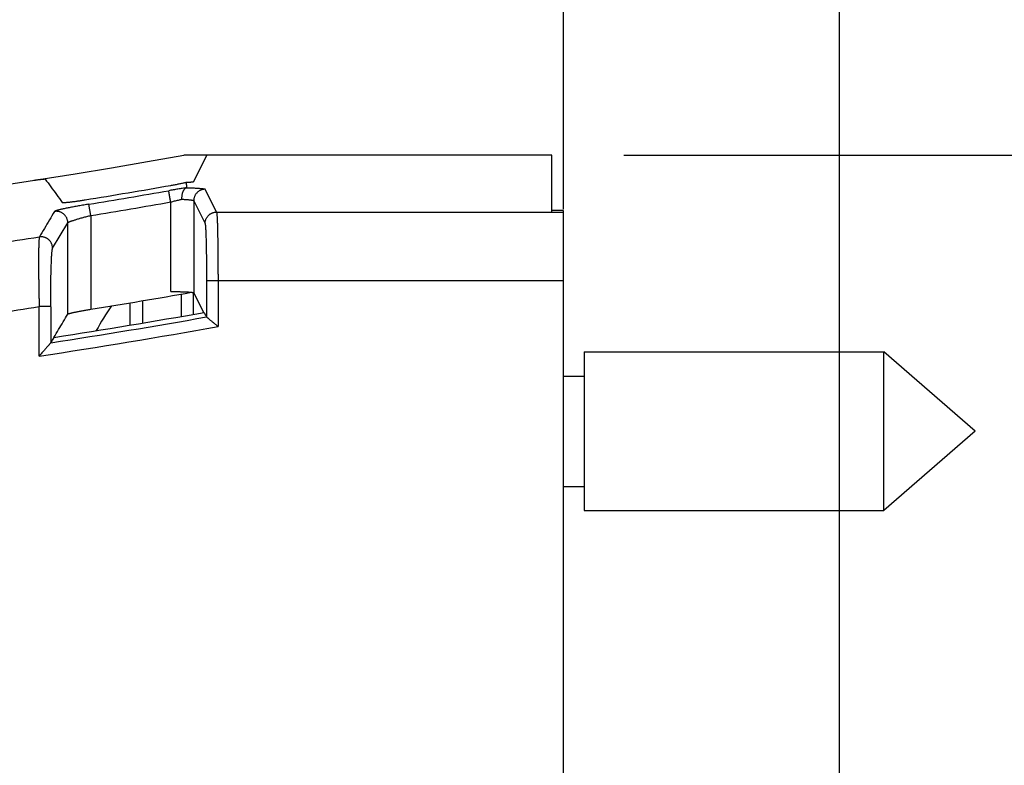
# Model space of a CAD drawing. Header units: inches. Extents: x 0 to 34, y 0 to 22.
# Tile 56 of 75: x 18.335 to 19.191, y 13.235 to 13.883. Entities that reach past the tile are written whole.
import ezdxf

# ---------------------------------------------------------------- set-up
doc = ezdxf.new("R2010")
doc.units = ezdxf.units.IN
doc.header["$LTSCALE"] = 1.87
doc.header["$MEASUREMENT"] = 0
doc.layers.get('0').update_dxf_attribs({"linetype": 'CONTINUOUS'})
doc.layers.add('DIMENSIONS', color=7, linetype='CONTINUOUS')
doc.styles.get("Standard").update_dxf_attribs({"font": 'txt', "width": 0.8})
doc.dimstyles.new('DIMSTYLE_1', dxfattribs={"dimtxt": 0.125, "dimasz": 0.18, "dimexe": 0.18, "dimexo": 0.0625, "dimgap": 0.09, "dimtad": 0, "dimtih": 1, "dimtoh": 1, "dimdec": 3, "dimzin": 4, "dimdsep": 46, "dimtxsty": 'STANDARD', "dimblk": '_FILLED', "dimblk1": '_FILLED', "dimblk2": '_FILLED', "dimcen": 0.09, "dimadec": 0, "dimazin": 0, "dimtp": 0.01, "dimtm": 0.01, "dimtfac": 1, "dimtdec": 3, "dimtofl": 0, "dimtmove": 0, "dimatfit": 3, "dimldrblk": '_FILLED', "dimfxl": 1, "dimtolj": 1, "dimtzin": 4, "dimarcsym": 0})

# ---------------------------------------------------------------- blocks, each defined once
blk = doc.blocks.new('_FILLED')
at = {"color": 0, "linetype": 'BYBLOCK'}
blk.add_solid([(0, 0), (-1, 0.1736), (-1, -0.1736)], dxfattribs=at)
blk = doc.blocks.new('*D4')
at = {"layer": 'DIMENSIONS', "color": 2, "linetype": 'CONTINUOUS'}
for p, q in [((18.8081, 13.71858), (18.8081, 15.39042)), ((19.0481, 12.75792), (19.0481, 15.39042)), ((18.8081, 15.26542), (18.4481, 15.26542)), ((19.0481, 15.26542), (19.365, 15.26542))]:
    blk.add_line(p, q, dxfattribs=at)
at = {"layer": 'DIMENSIONS', "color": 2, "linetype": 'CONTINUOUS', "xscale": 0.18, "yscale": 0.18, "zscale": 0.18}
blk.add_blockref('_FILLED', (18.8081, 15.26542), dxfattribs=at)
at = {"layer": 'DIMENSIONS', "color": 2, "linetype": 'CONTINUOUS', "xscale": 0.18, "yscale": 0.18, "zscale": 0.18, "rotation": 180}
blk.add_blockref('_FILLED', (19.0481, 15.26542), dxfattribs=at)
at = {"layer": 'DIMENSIONS', "color": 2, "linetype": 'CONTINUOUS', "width": 0.8}
for s, p in [('[', (19.9525, 15.20292)), (']', (20.3525, 15.20292)), ('.240', (19.4275, 15.20292)), ('6.1', (20.0525, 15.20292))]:
    blk.add_text(s, height=0.125, dxfattribs=at).set_placement(p)
blk = doc.blocks.new('*D5')
at = {"layer": 'DIMENSIONS', "color": 2, "linetype": 'CONTINUOUS'}
for p, q in [((15.4881, 13.68455), (15.4881, 14.64042)), ((18.8081, 13.71858), (18.8081, 14.64042)), ((15.4881, 14.51542), (16.4231, 14.51542)), ((18.8081, 14.51542), (17.8731, 14.51542))]:
    blk.add_line(p, q, dxfattribs=at)
at = {"layer": 'DIMENSIONS', "color": 2, "linetype": 'CONTINUOUS', "xscale": 0.18, "yscale": 0.18, "zscale": 0.18, "rotation": 180}
blk.add_blockref('_FILLED', (15.4881, 14.51542), dxfattribs=at)
at = {"layer": 'DIMENSIONS', "color": 2, "linetype": 'CONTINUOUS', "xscale": 0.18, "yscale": 0.18, "zscale": 0.18}
blk.add_blockref('_FILLED', (18.8081, 14.51542), dxfattribs=at)
at = {"layer": 'DIMENSIONS', "color": 2, "linetype": 'CONTINUOUS', "width": 0.8}
for s, p in [('[', (17.1106, 14.45292)), (']', (17.7106, 14.45292)), ('3.320', (16.4856, 14.45292)), ('84.33', (17.2106, 14.45292))]:
    blk.add_text(s, height=0.125, dxfattribs=at).set_placement(p)
blk = doc.blocks.new('*D6')
at = {"layer": 'DIMENSIONS', "color": 2, "linetype": 'CONTINUOUS'}
for p, q in [((18.8606, 13.76542), (20.0411, 13.76542)), ((19.9161, 13.76542), (19.9161, 11.39042)), ((19.9161, 8.76542), (19.9161, 11.14042)), ((18.8606, 8.76542), (20.0411, 8.76542))]:
    blk.add_line(p, q, dxfattribs=at)
at = {"layer": 'DIMENSIONS', "color": 2, "linetype": 'CONTINUOUS', "xscale": 0.18, "yscale": 0.18, "zscale": 0.18}
for p, rotation in [((19.9161, 13.76542), 90), ((19.9161, 8.76542), 270)]:
    blk.add_blockref('_FILLED', p, dxfattribs=dict(at, rotation=rotation))
at = {"layer": 'DIMENSIONS', "color": 2, "linetype": 'CONTINUOUS', "width": 0.8}
for s, p in [('[', (19.9786, 11.20292)), (']', (20.3786, 11.20292)), ('5.000', (19.3536, 11.20292)), ('127', (20.0786, 11.20292))]:
    blk.add_text(s, height=0.125, dxfattribs=at).set_placement(p)

msp = doc.modelspace()

# ---------------------------------------------------------------- linework, layer by layer
at = {"color": 7, "linetype": 'CONTINUOUS'}
for p, q in [((18.7981, 13.76542), (18.47812, 13.76542)), ((18.4867, 13.7426), (18.49811, 13.76542)), ((18.7981, 13.71554), (18.7981, 13.76542)), ((18.50661, 13.716), (18.4967, 13.73583)), ((18.39725, 13.71301), (18.39565, 13.72286)), ((18.46671, 13.64686), (18.46671, 13.72476)), ((18.4867, 13.72584), (18.4867, 13.64584)), ((18.4867, 13.72584), (18.49661, 13.70601)), ((18.50661, 13.716), (18.7981, 13.716)), ((18.8081, 13.71721), (18.7981, 13.71721)), ((18.8081, 8.79829), (18.8081, 13.71713)), ((18.36404, 13.68451), (18.37726, 13.70666)), ((18.37726, 13.62725), (18.37726, 13.70666)), ((18.39725, 13.71301), (18.39725, 13.63145)), ((18.8081, 13.65608), (18.49785, 13.65608)), ((18.50785, 13.65608), (18.50785, 13.61644)), ((18.48624, 13.64604), (18.48624, 13.62703)), ((18.4867, 13.64584), (18.4953, 13.62863)), ((18.4313, 13.63702), (18.4313, 13.61763)), ((18.44215, 13.63884), (18.44215, 13.61945)), ((18.4761, 13.62526), (18.4761, 13.64467)), ((18.35239, 13.5907), (18.35239, 13.63374)), ((18.36239, 13.63374), (18.35239, 13.63374)), ((18.8261, 13.59442), (18.8261, 13.45642)), ((18.8261, 13.59442), (19.08673, 13.59442)), ((19.08673, 13.45642), (19.08673, 13.59442)), ((19.1661, 13.52542), (19.08673, 13.59442)), ((18.8081, 13.57342), (18.8261, 13.57342)), ((19.1661, 13.52542), (19.08673, 13.45642)), ((18.8081, 13.47742), (18.8261, 13.47742)), ((18.8261, 13.45642), (19.08673, 13.45642))]:
    msp.add_line(p, q, dxfattribs=at)
for centre, radius, start, end in [((17.46315, 19.44339), 5.76796, 259.86523, 280.13477), ((17.46315, 19.44339), 5.79181, 279.233093, 279.978144), ((17.46315, 19.44339), 5.79603, 279.258308, 279.953483), ((17.46315, 19.44339), 5.80602, 279.258308, 279.953485), ((17.46315, 19.44339), 5.81739, 278.021603, 278.793965), ((17.46315, 19.44339), 5.88653, 279.13059, 279.994105), ((17.46315, 19.44339), 5.87731, 277.969299, 278.702351), ((17.46315, 19.44339), 5.90566, 278.786111, 280.069919), ((18.56797, 13.52542), 0.18758, 144.49145, 152.20363), ((17.46315, 19.44339), 5.90988, 278.751996, 280.083441), ((17.46315, 19.44339), 5.91986, 278.639319, 280.164441)]:
    msp.add_arc(centre, radius, start, end, dxfattribs=at)
for points, knots in [([(18.34759, 13.74364), (18.34791, 13.74369), (18.34855, 13.74378), (18.34951, 13.74392), (18.35044, 13.74406), (18.35135, 13.74418), (18.35222, 13.7443), (18.35305, 13.7444), (18.35382, 13.74449), (18.35454, 13.74457), (18.35519, 13.74464), (18.35577, 13.74469), (18.35628, 13.74472), (18.35671, 13.74475), (18.35705, 13.74476), (18.35731, 13.74475), (18.35748, 13.74473), (18.35757, 13.74471), (18.35759, 13.74468)], [0, 0, 0, 0, 0.097063, 0.193165, 0.287042, 0.378233, 0.46572, 0.548536, 0.6263, 0.698025, 0.763219, 0.82141, 0.871893, 0.914475, 0.948708, 0.974313, 0.991303, 1, 1, 1, 1]), ([(18.35759, 13.74468), (18.35923, 13.74244), (18.36254, 13.73794), (18.3675, 13.73119), (18.37081, 13.72668), (18.37246, 13.72443)], [0, 0, 0, 0, 0.332768, 0.666101, 1, 1, 1, 1]), ([(18.46671, 13.73918), (18.46726, 13.73928), (18.46837, 13.73948), (18.47004, 13.73978), (18.47168, 13.74009), (18.4733, 13.74041), (18.47485, 13.74071), (18.47633, 13.74102), (18.47769, 13.7413), (18.47897, 13.74158), (18.47979, 13.74176), (18.48019, 13.74185)], [0, 0, 0, 0, 0.122565, 0.24623, 0.368844, 0.488946, 0.604998, 0.715108, 0.817096, 0.90986, 1, 1, 1, 1]), ([(18.48019, 13.74185), (18.48058, 13.74187), (18.48131, 13.74191), (18.48237, 13.74197), (18.48331, 13.74204), (18.48414, 13.74211), (18.48486, 13.74218), (18.48547, 13.74226), (18.48595, 13.74234), (18.48632, 13.74241), (18.48656, 13.74249), (18.48668, 13.74256), (18.4867, 13.7426)], [0, 0, 0, 0, 0.176024, 0.336222, 0.479906, 0.606748, 0.716568, 0.809032, 0.883783, 0.940516, 0.978983, 1, 1, 1, 1]), ([(18.48019, 13.74185), (18.4802, 13.74133), (18.48025, 13.74029), (18.48048, 13.73874), (18.48057, 13.7377), (18.4806, 13.73718)], [0, 0, 0, 0, 0.332668, 0.666742, 1, 1, 1, 1]), ([(18.4804, 13.7371), (18.47981, 13.73701), (18.47862, 13.73683), (18.47679, 13.73655), (18.4749, 13.73626), (18.47296, 13.73595), (18.47098, 13.73562), (18.46898, 13.73529), (18.46698, 13.73495), (18.46565, 13.73471), (18.46498, 13.7346)], [0, 0, 0, 0, 0.113572, 0.232209, 0.355092, 0.481317, 0.60992, 0.739902, 0.870257, 1, 1, 1, 1]), ([(18.46671, 13.72476), (18.46665, 13.72509), (18.46654, 13.72575), (18.46636, 13.72673), (18.46619, 13.7277), (18.46603, 13.72863), (18.46587, 13.72952), (18.46573, 13.73036), (18.46559, 13.73115), (18.46546, 13.73187), (18.46535, 13.73252), (18.46525, 13.73309), (18.46516, 13.73357), (18.46509, 13.73396), (18.46504, 13.73426), (18.46501, 13.73446), (18.46499, 13.73456), (18.46498, 13.7346)], [0, 0, 0, 0, 0.101161, 0.20134, 0.299453, 0.394483, 0.485467, 0.571493, 0.651676, 0.725187, 0.791268, 0.849239, 0.898506, 0.938577, 0.969045, 0.98959, 1, 1, 1, 1]), ([(18.47656, 13.72717), (18.47655, 13.72748), (18.47646, 13.72812), (18.47655, 13.72907), (18.47661, 13.73), (18.47674, 13.73091), (18.4769, 13.73178), (18.4771, 13.73261), (18.47734, 13.73339), (18.47762, 13.73411), (18.47793, 13.73477), (18.47828, 13.73536), (18.47865, 13.73588), (18.47906, 13.73631), (18.47948, 13.73667), (18.47993, 13.73693), (18.48024, 13.73705), (18.4804, 13.73709)], [0, 0, 0, 0, 0.084528, 0.168921, 0.251853, 0.333116, 0.411856, 0.48761, 0.560049, 0.628605, 0.693299, 0.753777, 0.810099, 0.862471, 0.91107, 0.956664, 1, 1, 1, 1]), ([(18.48071, 13.7372), (18.48067, 13.73719), (18.48062, 13.7372), (18.48059, 13.73716), (18.48057, 13.73715), (18.48053, 13.73714), (18.48047, 13.73712), (18.48043, 13.7371), (18.4804, 13.7371)], [0, 0, 0, 0, 0.335723, 0.374194, 0.444979, 0.563467, 0.747878, 1, 1, 1, 1]), ([(18.4806, 13.73718), (18.48125, 13.73716), (18.48251, 13.73712), (18.48437, 13.73706), (18.48614, 13.73699), (18.48782, 13.7369), (18.48938, 13.73682), (18.49082, 13.73672), (18.49211, 13.73662), (18.49326, 13.73652), (18.49425, 13.73641), (18.49508, 13.7363), (18.49573, 13.73619), (18.49622, 13.73608), (18.49652, 13.73598), (18.49668, 13.73588), (18.4967, 13.73583)], [0, 0, 0, 0, 0.118913, 0.233841, 0.343723, 0.447556, 0.544387, 0.633351, 0.713723, 0.784928, 0.846446, 0.897842, 0.938791, 0.969183, 0.98924, 1, 1, 1, 1]), ([(18.4967, 13.73583), (18.49637, 13.73583), (18.49572, 13.73579), (18.49475, 13.73565), (18.4938, 13.73541), (18.49288, 13.73508), (18.49199, 13.73466), (18.49115, 13.73416), (18.49036, 13.73357), (18.48963, 13.73291), (18.48897, 13.73219), (18.48838, 13.7314), (18.48788, 13.73055), (18.48745, 13.72967), (18.48712, 13.72874), (18.48688, 13.72779), (18.48674, 13.72682), (18.4867, 13.72617), (18.4867, 13.72584)], [0, 0, 0, 0, 0.062139, 0.12452, 0.187006, 0.249553, 0.312116, 0.374669, 0.437211, 0.499753, 0.562306, 0.624866, 0.687421, 0.749968, 0.812515, 0.875055, 0.937568, 1, 1, 1, 1]), ([(18.39565, 13.72286), (18.39489, 13.72274), (18.39338, 13.72249), (18.39112, 13.72211), (18.38888, 13.72172), (18.38667, 13.72134), (18.38451, 13.72095), (18.38242, 13.72056), (18.38041, 13.72018), (18.3785, 13.71981), (18.37669, 13.71945), (18.37499, 13.71909), (18.37339, 13.71875), (18.37192, 13.71843), (18.3706, 13.71812), (18.36944, 13.71783), (18.36844, 13.71757), (18.36759, 13.71733), (18.3669, 13.7171), (18.36636, 13.71691), (18.36599, 13.71672), (18.36576, 13.71661), (18.36572, 13.71653)], [0, 0, 0, 0, 0.075035, 0.149884, 0.224129, 0.297342, 0.36908, 0.438839, 0.505865, 0.569444, 0.62939, 0.686059, 0.739539, 0.788973, 0.83342, 0.872484, 0.906221, 0.934751, 0.958362, 0.977162, 0.990932, 1, 1, 1, 1]), ([(18.37246, 13.72443), (18.37249, 13.72439), (18.37262, 13.72435), (18.37287, 13.72431), (18.37325, 13.72429), (18.37375, 13.72429), (18.37437, 13.72431), (18.37511, 13.72436), (18.37596, 13.72442), (18.37692, 13.7245), (18.37797, 13.72461), (18.37913, 13.72474), (18.38037, 13.72488), (18.3817, 13.72504), (18.38309, 13.72523), (18.38455, 13.72542), (18.38606, 13.72564), (18.38762, 13.72586), (18.38921, 13.7261), (18.39082, 13.72636), (18.39191, 13.72653), (18.39245, 13.72662)], [0, 0, 0, 0, 0.006826, 0.019393, 0.038067, 0.062901, 0.09373, 0.130446, 0.172815, 0.220564, 0.273493, 0.331164, 0.393374, 0.459606, 0.529547, 0.602735, 0.678638, 0.756909, 0.836838, 0.918096, 1, 1, 1, 1]), ([(18.46671, 13.72476), (18.46729, 13.72491), (18.46843, 13.72521), (18.47014, 13.72564), (18.47181, 13.72606), (18.47345, 13.72645), (18.47502, 13.72682), (18.47606, 13.72705), (18.47656, 13.72717)], [0, 0, 0, 0, 0.176064, 0.350079, 0.52072, 0.686725, 0.846878, 1, 1, 1, 1]), ([(18.47656, 13.72717), (18.47701, 13.72715), (18.47788, 13.7271), (18.47915, 13.72703), (18.48035, 13.72695), (18.48146, 13.72686), (18.48247, 13.72677), (18.48339, 13.72667), (18.48421, 13.72656), (18.48491, 13.72645), (18.48551, 13.72634), (18.48598, 13.72623), (18.48634, 13.72611), (18.48657, 13.72599), (18.48669, 13.72589), (18.4867, 13.72584)], [0, 0, 0, 0, 0.130346, 0.254084, 0.370411, 0.47857, 0.577867, 0.667699, 0.747543, 0.816927, 0.875456, 0.922853, 0.959032, 0.984274, 1, 1, 1, 1]), ([(18.36572, 13.71653), (18.36425, 13.71407), (18.36132, 13.70915), (18.35692, 13.70177), (18.35399, 13.69684), (18.35252, 13.69438)], [0, 0, 0, 0, 0.332952, 0.666284, 1, 1, 1, 1]), ([(18.37726, 13.70666), (18.37726, 13.70698), (18.37723, 13.70762), (18.37709, 13.70857), (18.37686, 13.70951), (18.37654, 13.71041), (18.37614, 13.71128), (18.37565, 13.71211), (18.37509, 13.71288), (18.37446, 13.7136), (18.37376, 13.71426), (18.37301, 13.71484), (18.3722, 13.71535), (18.37134, 13.71579), (18.37045, 13.71613), (18.36953, 13.7164), (18.36858, 13.71657), (18.36763, 13.71665), (18.36667, 13.71664), (18.36603, 13.71657), (18.36572, 13.71653)], [0, 0, 0, 0, 0.055546, 0.111291, 0.167077, 0.222781, 0.278281, 0.333658, 0.38922, 0.444903, 0.500111, 0.555325, 0.611021, 0.666604, 0.722006, 0.777529, 0.833239, 0.889, 0.944653, 1, 1, 1, 1]), ([(18.49661, 13.70601), (18.49661, 13.70634), (18.49664, 13.70699), (18.49679, 13.70796), (18.49703, 13.70891), (18.49736, 13.70984), (18.49778, 13.71072), (18.49829, 13.71157), (18.49888, 13.71235), (18.49954, 13.71308), (18.50027, 13.71374), (18.50106, 13.71433), (18.5019, 13.71483), (18.50279, 13.71525), (18.50371, 13.71558), (18.50467, 13.71582), (18.50563, 13.71596), (18.50628, 13.71599), (18.50661, 13.716)], [0, 0, 0, 0, 0.062507, 0.125022, 0.187547, 0.250082, 0.31263, 0.375189, 0.437758, 0.500332, 0.562909, 0.625491, 0.688082, 0.750661, 0.813186, 0.875613, 0.937899, 1, 1, 1, 1]), ([(18.50661, 13.716), (18.50665, 13.71589), (18.50671, 13.7156), (18.50679, 13.71504), (18.50686, 13.71425), (18.50694, 13.71323), (18.50702, 13.71197), (18.50709, 13.71049), (18.50717, 13.7088), (18.50724, 13.70689), (18.50731, 13.70479), (18.50737, 13.70248), (18.50743, 13.69999), (18.50749, 13.69733), (18.50755, 13.6945), (18.5076, 13.69151), (18.50764, 13.68838), (18.50769, 13.68513), (18.50772, 13.68176), (18.50776, 13.67828), (18.50778, 13.67472), (18.50781, 13.67108), (18.50783, 13.66738), (18.50784, 13.66364), (18.50785, 13.65987), (18.50785, 13.65734), (18.50785, 13.65608)], [0, 0, 0, 0, 0.005503, 0.014885, 0.028178, 0.045342, 0.066314, 0.091014, 0.119344, 0.151194, 0.186437, 0.224933, 0.266528, 0.311056, 0.358342, 0.408195, 0.460415, 0.514794, 0.571113, 0.629147, 0.688663, 0.749424, 0.811186, 0.873704, 0.936726, 1, 1, 1, 1]), ([(18.8081, 13.71551), (18.80699, 13.71552), (18.80477, 13.71549), (18.80144, 13.71554), (18.79921, 13.71551), (18.7981, 13.71551)], [0, 0, 0, 0, 0.333292, 0.666623, 1, 1, 1, 1]), ([(18.37726, 13.70666), (18.37729, 13.70673), (18.37742, 13.70686), (18.3777, 13.70705), (18.37811, 13.70728), (18.37865, 13.70753), (18.37933, 13.70781), (18.38014, 13.70812), (18.38108, 13.70845), (18.38213, 13.70881), (18.3833, 13.70919), (18.38457, 13.70958), (18.38594, 13.70999), (18.38739, 13.71041), (18.38892, 13.71084), (18.39051, 13.71128), (18.39216, 13.71172), (18.39384, 13.71215), (18.39554, 13.71259), (18.39668, 13.71287), (18.39725, 13.71301)], [0, 0, 0, 0, 0.009946, 0.025731, 0.047864, 0.076414, 0.111356, 0.152567, 0.199818, 0.252803, 0.311174, 0.374553, 0.442519, 0.514606, 0.590264, 0.668888, 0.749845, 0.832469, 0.916081, 1, 1, 1, 1]), ([(18.49661, 13.70601), (18.49666, 13.70592), (18.49671, 13.70566), (18.4968, 13.70517), (18.49688, 13.70445), (18.49696, 13.70353), (18.49704, 13.70241), (18.49712, 13.70108), (18.49719, 13.69956), (18.49726, 13.69784), (18.49733, 13.69594), (18.4974, 13.69387), (18.49746, 13.69163), (18.49752, 13.68924), (18.49758, 13.68671), (18.49763, 13.68404), (18.49768, 13.68124), (18.49772, 13.67834), (18.49775, 13.67535), (18.49778, 13.67227), (18.49781, 13.66912), (18.49783, 13.66591), (18.49784, 13.66265), (18.49785, 13.65937), (18.49785, 13.65718), (18.49785, 13.65609)], [0, 0, 0, 0, 0.00585, 0.015886, 0.030212, 0.048772, 0.07143, 0.098053, 0.12859, 0.162991, 0.201087, 0.242655, 0.287485, 0.335377, 0.386158, 0.439688, 0.495755, 0.553976, 0.613966, 0.675575, 0.73873, 0.803175, 0.868501, 0.93428, 1, 1, 1, 1]), ([(18.35252, 13.69438), (18.35247, 13.69428), (18.35244, 13.69398), (18.35233, 13.69342), (18.35226, 13.69262), (18.35217, 13.69158), (18.35211, 13.69032), (18.35204, 13.68883), (18.35199, 13.68712), (18.35194, 13.6852), (18.3519, 13.68307), (18.35187, 13.68075), (18.35184, 13.67823), (18.35183, 13.67554), (18.35183, 13.67267), (18.35183, 13.66966), (18.35185, 13.66649), (18.35187, 13.66319), (18.35191, 13.65977), (18.35195, 13.65624), (18.352, 13.65263), (18.35206, 13.64894), (18.35213, 13.64519), (18.35221, 13.6414), (18.35229, 13.63757), (18.35236, 13.63502), (18.35239, 13.63374)], [0, 0, 0, 0, 0.005457, 0.014854, 0.028126, 0.045272, 0.066211, 0.090827, 0.119022, 0.150704, 0.18578, 0.224151, 0.26568, 0.31016, 0.357375, 0.407174, 0.459424, 0.513923, 0.570402, 0.628592, 0.688253, 0.749137, 0.811002, 0.873605, 0.936694, 1, 1, 1, 1]), ([(18.36404, 13.6845), (18.36404, 13.68451), (18.36404, 13.68469), (18.36403, 13.68523), (18.36393, 13.68611), (18.3637, 13.68714), (18.36337, 13.68813), (18.36295, 13.68907), (18.36244, 13.68994), (18.36196, 13.69061), (18.36154, 13.69111), (18.36122, 13.69145), (18.36089, 13.69178), (18.36055, 13.69208), (18.36019, 13.69238), (18.35982, 13.69265), (18.35943, 13.69292), (18.35888, 13.69325), (18.35814, 13.69363), (18.3572, 13.69399), (18.35621, 13.69427), (18.35518, 13.69444), (18.35412, 13.69451), (18.35323, 13.69447), (18.3527, 13.6944), (18.35252, 13.69438)], [0, 0, 0, 0, 0.00047, 0.031617, 0.093443, 0.154969, 0.21581, 0.27565, 0.334196, 0.391275, 0.419198, 0.446612, 0.473484, 0.500056, 0.526628, 0.553503, 0.580922, 0.608853, 0.665952, 0.724528, 0.784407, 0.845291, 0.906866, 0.968743, 1, 1, 1, 1]), ([(18.36239, 13.63345), (18.36239, 13.63449), (18.36239, 13.63661), (18.3624, 13.63986), (18.36242, 13.64322), (18.36244, 13.64662), (18.36248, 13.64992), (18.36252, 13.65311), (18.36257, 13.65618), (18.36262, 13.65918), (18.36268, 13.66208), (18.36275, 13.66485), (18.36283, 13.66746), (18.36291, 13.66992), (18.36299, 13.67222), (18.36308, 13.67435), (18.36318, 13.67631), (18.36328, 13.67806), (18.36338, 13.6796), (18.36348, 13.68095), (18.36359, 13.68211), (18.3637, 13.68305), (18.36382, 13.68376), (18.36391, 13.68422), (18.364, 13.68444), (18.36404, 13.68451)], [0, 0, 0, 0, 0.06072, 0.124247, 0.190922, 0.258101, 0.323159, 0.384983, 0.444846, 0.503705, 0.560787, 0.61505, 0.666198, 0.714283, 0.759311, 0.801183, 0.839578, 0.87395, 0.90409, 0.930493, 0.953403, 0.972149, 0.986101, 0.9953, 1, 1, 1, 1]), ([(18.49785, 13.65609), (18.49785, 13.65261), (18.49785, 13.64566), (18.49785, 13.63524), (18.49786, 13.62829), (18.49786, 13.62481)], [0, 0, 0, 0, 0.333364, 0.666652, 1, 1, 1, 1]), ([(18.46671, 13.64686), (18.46725, 13.64686), (18.46833, 13.64686), (18.46994, 13.64685), (18.47153, 13.64683), (18.47308, 13.64681), (18.4746, 13.64678), (18.47606, 13.64674), (18.47746, 13.6467), (18.47879, 13.64665), (18.48004, 13.6466), (18.4812, 13.64654), (18.48227, 13.64647), (18.48324, 13.6464), (18.48409, 13.64633), (18.48483, 13.64626), (18.48545, 13.64618), (18.48595, 13.6461), (18.48632, 13.64602), (18.48656, 13.64595), (18.48668, 13.64588), (18.4867, 13.64584)], [0, 0, 0, 0, 0.080933, 0.161338, 0.240547, 0.318253, 0.393867, 0.466901, 0.536834, 0.603262, 0.66581, 0.723904, 0.777303, 0.825533, 0.868363, 0.905502, 0.936693, 0.961788, 0.980596, 0.993185, 1, 1, 1, 1]), ([(18.36239, 13.63345), (18.36239, 13.63), (18.36239, 13.62308), (18.36239, 13.61271), (18.36239, 13.6058), (18.36239, 13.60234)], [0, 0, 0, 0, 0.333333, 0.666667, 1, 1, 1, 1]), ([(18.37726, 13.62725), (18.37729, 13.6273), (18.37743, 13.62738), (18.37771, 13.62751), (18.37812, 13.62766), (18.37867, 13.62783), (18.37936, 13.62802), (18.38018, 13.62822), (18.38112, 13.62845), (18.38218, 13.62868), (18.38335, 13.62893), (18.38462, 13.62919), (18.38599, 13.62947), (18.38744, 13.62974), (18.38896, 13.63003), (18.39054, 13.63031), (18.39218, 13.6306), (18.39385, 13.63089), (18.39554, 13.63117), (18.39668, 13.63136), (18.39725, 13.63145)], [0, 0, 0, 0, 0.008328, 0.023121, 0.044633, 0.072888, 0.107687, 0.148916, 0.196223, 0.249384, 0.307974, 0.371605, 0.439847, 0.512121, 0.588024, 0.666825, 0.748123, 0.831104, 0.915317, 1, 1, 1, 1]), ([(18.49575, 13.62871), (18.49599, 13.62827), (18.49646, 13.62739), (18.49716, 13.62609), (18.49763, 13.62524), (18.49786, 13.62481)], [0, 0, 0, 0, 0.34037, 0.674503, 1, 1, 1, 1]), ([(18.36519, 13.60703), (18.36654, 13.60928), (18.36922, 13.61377), (18.37325, 13.62051), (18.37593, 13.625), (18.37726, 13.62725)], [0, 0, 0, 0, 0.333778, 0.667111, 1, 1, 1, 1]), ([(18.50785, 13.61644), (18.50748, 13.61675), (18.50674, 13.61736), (18.50566, 13.61827), (18.50462, 13.61914), (18.50364, 13.61996), (18.50271, 13.62073), (18.50186, 13.62145), (18.50109, 13.62209), (18.50041, 13.62266), (18.49982, 13.62316), (18.49931, 13.62359), (18.49888, 13.62394), (18.49854, 13.62423), (18.49826, 13.62446), (18.49807, 13.62463), (18.49794, 13.62473), (18.49788, 13.62479), (18.49786, 13.62481)], [0, 0, 0, 0, 0.111472, 0.220216, 0.324633, 0.423366, 0.516027, 0.601466, 0.678494, 0.746517, 0.806019, 0.856982, 0.899546, 0.934082, 0.961075, 0.980644, 0.993034, 1, 1, 1, 1]), ([(18.36238, 13.60234), (18.36237, 13.60231), (18.36231, 13.60224), (18.3622, 13.60212), (18.36203, 13.60192), (18.3618, 13.60165), (18.3615, 13.6013), (18.36112, 13.60086), (18.36066, 13.60032), (18.36011, 13.59968), (18.35946, 13.59892), (18.35871, 13.59805), (18.35785, 13.59705), (18.3569, 13.59594), (18.35587, 13.59474), (18.35476, 13.59345), (18.35359, 13.59209), (18.3528, 13.59117), (18.35239, 13.5907)], [0, 0, 0, 0, 0.006089, 0.01672, 0.033337, 0.056571, 0.086766, 0.124266, 0.170009, 0.22487, 0.289541, 0.364624, 0.450558, 0.546268, 0.650185, 0.761391, 0.87861, 1, 1, 1, 1]), ([(18.36519, 13.60703), (18.36487, 13.6065), (18.36424, 13.60544), (18.36331, 13.60388), (18.36269, 13.60285), (18.36239, 13.60234)], [0, 0, 0, 0, 0.340298, 0.674167, 1, 1, 1, 1])]:
    msp.add_open_spline(points, degree=3, knots=knots, dxfattribs=at)

# ---------------------------------------------------------------- dimensions: what is measured, and where the dimension line sits
at = {"layer": 'DIMENSIONS', "color": 2, "linetype": 'CONTINUOUS'}
dim = msp.add_linear_dim(base=(19.0481, 15.26542), p1=(18.8081, 13.71858), p2=(19.0481, 12.75792), dimstyle='DIMSTYLE_1', dxfattribs=at)
dim.commit()
dim.dimension.update_dxf_attribs({"geometry": '*D4', "text_midpoint": (19.94, 15.26542), "dimtype": 160})
for base, p1, p2, angle, picture, middle in [((15.4881, 14.51542), (18.8081, 13.71858), (15.4881, 13.68455), 180, '*D5', (17.1481, 14.51542)), ((19.9161, 8.76542), (18.8606, 13.76542), (18.8606, 8.76542), 270, '*D6', (19.9161, 11.26542))]:
    dim = msp.add_linear_dim(base=base, p1=p1, p2=p2, angle=angle, dimstyle='DIMSTYLE_1', dxfattribs=at)
    dim.commit()
    dim.dimension.update_dxf_attribs({"geometry": picture, "text_midpoint": middle, "dimtype": 160})

doc.saveas('drawing.dxf')
